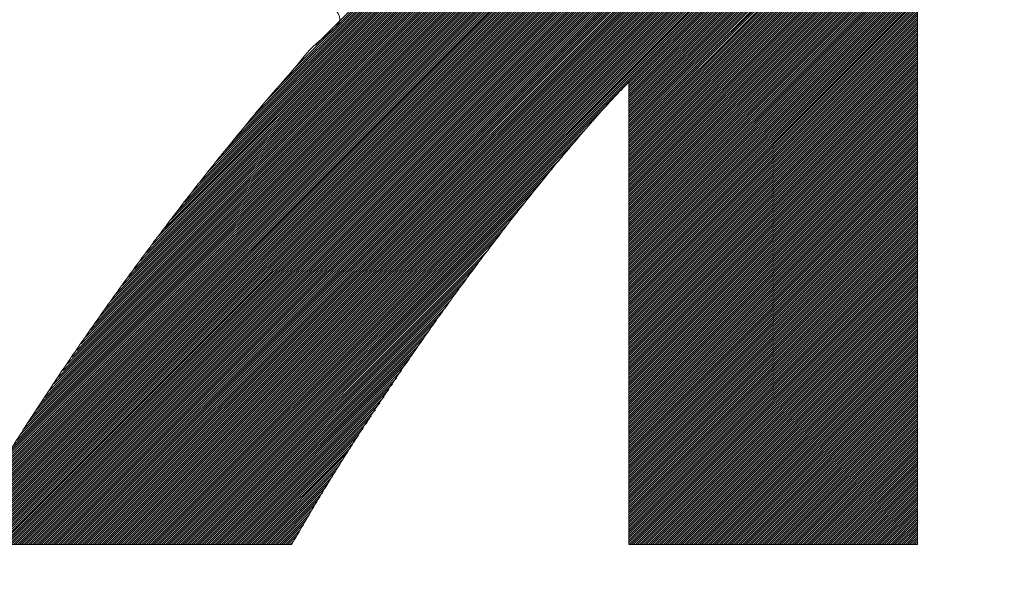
# Model space of a CAD drawing. Header units: millimetres. Extents: x 0 to 1735, y 0 to 1188.
# Tile 68 of 138: x 229.31 to 233.4, y 787.48 to 789.78. Entities that reach past the tile are written whole.
import ezdxf

# ---------------------------------------------------------------- set-up
doc = ezdxf.new("R2010")
doc.units = ezdxf.units.MM
doc.header["$LTSCALE"] = 0.727559
doc.layers.add('NoLayerName_001', color=7, linetype='Continuous')
doc.layers.add('NoLayerName_002', color=7, linetype='Continuous')

# ---------------------------------------------------------------- blocks, each defined once
blk = doc.blocks.new('JZB_0011')
at = {"layer": 'NoLayerName_002', "color": 7, "linetype": 'Continuous', "lineweight": 25}
for p, q in [((19.0398, 3.636), (15.4442, 0.0405)), ((19.0398, 3.6271), (15.4531, 0.0405)), ((19.0398, 3.6182), (15.462, 0.0405)), ((19.0398, 3.6093), (15.4709, 0.0405)), ((19.0398, 3.6004), (15.4798, 0.0405)), ((19.0398, 3.5915), (15.4887, 0.0405)), ((19.0398, 3.5826), (15.4976, 0.0405)), ((19.0398, 3.5737), (15.5065, 0.0405)), ((19.0398, 3.5648), (15.5154, 0.0405)), ((19.0398, 3.5559), (15.5243, 0.0405)), ((19.0398, 3.547), (15.5332, 0.0405)), ((19.0398, 3.538), (15.5422, 0.0405)), ((19.0398, 3.5291), (15.5511, 0.0405)), ((19.0398, 3.5202), (15.56, 0.0405)), ((19.0398, 3.5113), (15.5689, 0.0405)), ((19.0398, 3.5024), (15.5778, 0.0405)), ((19.0398, 3.4935), (15.5867, 0.0405)), ((19.0398, 3.4846), (15.5956, 0.0405)), ((19.0398, 3.4757), (15.6045, 0.0405)), ((19.0398, 3.4668), (15.6134, 0.0405)), ((19.0398, 3.4579), (15.6223, 0.0405)), ((19.0398, 3.449), (15.6312, 0.0405)), ((19.0398, 3.4401), (15.6401, 0.0405)), ((19.0398, 3.4311), (15.6491, 0.0405)), ((19.0398, 3.4222), (15.658, 0.0405)), ((19.0398, 3.4133), (15.6669, 0.0405)), ((19.0398, 3.4044), (15.6758, 0.0405)), ((19.0398, 3.3955), (15.6847, 0.0405)), ((19.0398, 3.3866), (15.6936, 0.0405)), ((19.0398, 3.3777), (15.7025, 0.0405)), ((19.0398, 3.3688), (15.7114, 0.0405)), ((19.0398, 3.3599), (15.7203, 0.0405)), ((19.0398, 3.351), (15.7292, 0.0405)), ((19.0398, 3.3421), (15.7381, 0.0405)), ((19.0398, 3.3332), (15.7471, 0.0405)), ((19.0398, 3.3242), (15.756, 0.0405)), ((19.0398, 3.3153), (15.7649, 0.0405)), ((19.0398, 3.3064), (15.7738, 0.0405)), ((19.0398, 3.2975), (15.7827, 0.0405)), ((19.0398, 3.2886), (15.7916, 0.0405)), ((19.0398, 3.2797), (15.8005, 0.0405)), ((19.0398, 3.2708), (15.8094, 0.0405)), ((19.0398, 3.2619), (15.8183, 0.0405)), ((19.0398, 3.253), (15.8272, 0.0405)), ((19.0398, 3.2441), (15.8361, 0.0405)), ((19.0398, 3.2352), (15.845, 0.0405)), ((19.0398, 3.2263), (15.854, 0.0405)), ((19.0398, 3.2173), (15.8629, 0.0405)), ((19.0398, 3.2084), (15.8718, 0.0405)), ((19.0398, 3.1995), (15.8807, 0.0405)), ((19.0398, 3.1906), (15.8896, 0.0405)), ((19.0398, 3.1817), (15.8985, 0.0405)), ((19.0398, 3.1728), (15.9074, 0.0405)), ((19.0398, 3.1639), (15.9163, 0.0405)), ((19.0398, 3.155), (17.8398, 1.955)), ((19.0398, 3.1461), (17.8398, 1.9461)), ((19.0398, 3.1372), (17.8398, 1.9372)), ((19.0398, 3.1283), (17.8398, 1.9283)), ((19.0398, 3.1194), (17.8398, 1.9194)), ((19.0398, 3.1104), (17.8398, 1.9104)), ((19.0398, 3.1015), (17.8398, 1.9015)), ((19.0398, 3.0926), (17.8398, 1.8926)), ((19.0398, 3.0837), (17.8398, 1.8837)), ((19.0398, 3.0748), (17.8398, 1.8748)), ((19.0398, 3.0659), (17.8398, 1.8659)), ((19.0398, 3.057), (17.8398, 1.857)), ((19.0398, 3.0481), (17.8398, 1.8481)), ((19.0398, 3.0392), (17.8398, 1.8392)), ((19.0398, 3.0303), (17.8398, 1.8303)), ((17.43, 2.9884), (16.3837, 1.9421)), ((17.4264, 2.9937), (16.453, 2.0203)), ((17.4229, 2.9991), (16.5388, 2.115)), ((19.0398, 3.0214), (17.8398, 1.8214)), ((19.0398, 3.0125), (17.8398, 1.8125)), ((19.0398, 3.0035), (17.8398, 1.8035)), ((19.0398, 2.9946), (17.8398, 1.7946)), ((19.0398, 2.9857), (17.8398, 1.7857)), ((17.4587, 2.9458), (16.0577, 1.5449)), ((17.455, 2.951), (16.0896, 1.5857)), ((17.4513, 2.9562), (16.1232, 1.6281)), ((17.4477, 2.9616), (16.1619, 1.6757)), ((17.4442, 2.9669), (16.2006, 1.7233)), ((17.4406, 2.9723), (16.2393, 1.771)), ((17.4371, 2.9777), (16.2839, 1.8245)), ((17.4335, 2.983), (16.3338, 1.8833)), ((19.0398, 2.9768), (17.8398, 1.7768)), ((19.0398, 2.9679), (17.8398, 1.7679)), ((19.0398, 2.959), (17.8398, 1.759)), ((19.0398, 2.9501), (17.8398, 1.7501)), ((17.4881, 2.9039), (15.8368, 1.2526)), ((17.4844, 2.9092), (15.8619, 1.2867)), ((17.4807, 2.9144), (15.8871, 1.3208)), ((17.477, 2.9196), (15.9123, 1.3549)), ((17.4734, 2.9249), (15.9374, 1.3889)), ((17.4697, 2.9301), (15.9626, 1.423)), ((17.466, 2.9353), (15.9939, 1.4632)), ((17.4623, 2.9405), (16.0258, 1.504)), ((19.0398, 2.9412), (17.8398, 1.7412)), ((19.0398, 2.9323), (17.8398, 1.7323)), ((19.0398, 2.9234), (17.8398, 1.7234)), ((19.0398, 2.9145), (17.8398, 1.7145)), ((19.0398, 2.9055), (17.8398, 1.7056)), ((17.5138, 2.8673), (15.6608, 1.0143)), ((17.5101, 2.8725), (15.6858, 1.0482)), ((17.5064, 2.8778), (15.7109, 1.0823)), ((17.5028, 2.883), (15.7361, 1.1163)), ((17.4991, 2.8882), (15.7613, 1.1504)), ((17.4954, 2.8935), (15.7864, 1.1845)), ((17.4917, 2.8987), (15.8116, 1.2186)), ((19.0398, 2.8966), (17.8398, 1.6966)), ((19.0398, 2.8877), (17.8398, 1.6877)), ((19.0398, 2.8788), (17.8398, 1.6788)), ((19.0398, 2.8699), (17.8398, 1.6699)), ((17.5432, 2.8254), (15.5088, 0.791)), ((17.5395, 2.8307), (15.5278, 0.8189)), ((17.5359, 2.8359), (15.5468, 0.8468)), ((17.5322, 2.8411), (15.5658, 0.8747)), ((17.5285, 2.8464), (15.5848, 0.9027)), ((17.5248, 2.8516), (15.6038, 0.9306)), ((17.5212, 2.8568), (15.6228, 0.9585)), ((17.5175, 2.8621), (15.6418, 0.9864)), ((19.0398, 2.861), (17.8398, 1.661)), ((19.0398, 2.8521), (17.8398, 1.6521)), ((19.0398, 2.8432), (17.8398, 1.6432)), ((19.0398, 2.8343), (17.8398, 1.6343)), ((19.0398, 2.8254), (17.8398, 1.6254)), ((17.5726, 2.7836), (15.3588, 0.5698)), ((17.5689, 2.7888), (15.3758, 0.5957)), ((17.5653, 2.7941), (15.3948, 0.6236)), ((17.5616, 2.7993), (15.4138, 0.6515)), ((17.5579, 2.8045), (15.4328, 0.6794)), ((17.5542, 2.8098), (15.4518, 0.7073)), ((17.5506, 2.815), (15.4708, 0.7352)), ((17.5469, 2.8202), (15.4898, 0.7631)), ((19.0398, 2.8165), (17.8398, 1.6165)), ((19.0398, 2.8076), (17.8398, 1.6076)), ((19.0398, 2.7986), (17.8398, 1.5987)), ((19.0398, 2.7897), (17.8398, 1.5897)), ((17.6028, 2.7425), (15.2362, 0.3759)), ((17.599, 2.7476), (15.2515, 0.4001)), ((17.5951, 2.7527), (15.2668, 0.4243)), ((17.5913, 2.7577), (15.2822, 0.4486)), ((17.5875, 2.7628), (15.2975, 0.4728)), ((17.5837, 2.7679), (15.3128, 0.4971)), ((17.58, 2.7731), (15.3282, 0.5213)), ((17.5763, 2.7784), (15.3435, 0.5456)), ((19.0398, 2.7808), (17.8398, 1.5808)), ((19.0398, 2.7719), (17.8398, 1.5719)), ((19.0398, 2.763), (17.8398, 1.563)), ((19.0398, 2.7541), (17.8398, 1.5541)), ((19.0398, 2.7452), (17.8398, 1.5452)), ((17.6334, 2.7018), (15.1306, 0.199)), ((17.6295, 2.7069), (15.1437, 0.221)), ((17.6257, 2.712), (15.1568, 0.243)), ((17.6219, 2.7171), (15.1699, 0.265)), ((17.6181, 2.7221), (15.1829, 0.287)), ((17.6143, 2.7272), (15.196, 0.309)), ((17.6104, 2.7323), (15.2091, 0.331)), ((17.6066, 2.7374), (15.2222, 0.353)), ((19.0398, 2.7363), (17.8398, 1.5363)), ((19.0398, 2.7274), (17.8398, 1.5274)), ((19.0398, 2.7185), (17.8398, 1.5185)), ((19.0398, 2.7096), (17.8398, 1.5096)), ((19.0398, 2.7007), (17.8398, 1.5007)), ((17.664, 2.6611), (15.0433, 0.0405)), ((17.6601, 2.6662), (15.0468, 0.0529)), ((17.6563, 2.6713), (15.0583, 0.0733)), ((17.6525, 2.6764), (15.0698, 0.0937)), ((17.6487, 2.6815), (15.0813, 0.1141)), ((17.6448, 2.6865), (15.0928, 0.1345)), ((17.641, 2.6916), (15.1044, 0.155)), ((17.6372, 2.6967), (15.1175, 0.177)), ((19.0398, 2.6917), (17.8398, 1.4918)), ((19.0398, 2.6828), (17.8398, 1.4828)), ((19.0398, 2.6739), (17.8398, 1.4739)), ((19.0398, 2.665), (17.8398, 1.465)), ((17.6678, 2.656), (15.0522, 0.0405)), ((17.6716, 2.651), (15.0611, 0.0405)), ((17.6754, 2.6459), (15.07, 0.0405)), ((17.6793, 2.6408), (15.0789, 0.0405)), ((17.6831, 2.6357), (15.0878, 0.0405)), ((17.6869, 2.6306), (15.0967, 0.0405)), ((17.6907, 2.6255), (15.1056, 0.0405)), ((17.6945, 2.6204), (15.1146, 0.0405)), ((19.0398, 2.6561), (17.8398, 1.4561)), ((19.0398, 2.6472), (17.8398, 1.4472)), ((19.0398, 2.6383), (17.8398, 1.4383)), ((19.0398, 2.6294), (17.8398, 1.4294)), ((19.0398, 2.6205), (17.8398, 1.4205)), ((17.6984, 2.6154), (15.1235, 0.0405)), ((17.7022, 2.6103), (15.1324, 0.0405)), ((17.706, 2.6052), (15.1413, 0.0405)), ((17.7098, 2.6001), (15.1502, 0.0405)), ((17.7137, 2.595), (15.1591, 0.0405)), ((17.7177, 2.5901), (15.168, 0.0405)), ((17.7217, 2.5852), (15.1769, 0.0405)), ((17.7257, 2.5803), (15.1858, 0.0405)), ((19.0398, 2.6116), (17.8398, 1.4116)), ((19.0398, 2.6027), (17.8398, 1.4027)), ((19.0398, 2.5938), (17.8398, 1.3938)), ((19.0398, 2.5848), (17.8398, 1.3848)), ((17.7297, 2.5754), (15.1947, 0.0405)), ((17.7337, 2.5705), (15.2036, 0.0405)), ((17.7377, 2.5656), (15.2125, 0.0405)), ((17.7417, 2.5607), (15.2215, 0.0405)), ((17.7457, 2.5558), (15.2304, 0.0405)), ((17.7497, 2.5509), (15.2393, 0.0405)), ((17.7537, 2.546), (15.2482, 0.0405)), ((17.7577, 2.5411), (15.2571, 0.0405)), ((17.7617, 2.5362), (15.266, 0.0405)), ((19.0398, 2.5759), (17.8398, 1.3759)), ((19.0398, 2.567), (17.8398, 1.367)), ((19.0398, 2.5581), (17.8398, 1.3581)), ((19.0398, 2.5492), (17.8398, 1.3492)), ((19.0398, 2.5403), (17.8398, 1.3403)), ((17.7657, 2.5313), (15.2749, 0.0405)), ((17.7697, 2.5264), (15.2838, 0.0405)), ((17.7737, 2.5215), (15.2927, 0.0405)), ((17.7778, 2.5166), (15.3016, 0.0405)), ((17.7818, 2.5117), (15.3105, 0.0405)), ((17.7858, 2.5068), (15.3194, 0.0405)), ((17.7898, 2.5019), (15.3284, 0.0405)), ((17.7938, 2.497), (15.3373, 0.0405)), ((19.0398, 2.5314), (17.8398, 1.3314)), ((19.0398, 2.5225), (17.8398, 1.3225)), ((19.0398, 2.5136), (17.8398, 1.3136)), ((19.0398, 2.5047), (17.8398, 1.3047)), ((19.0398, 2.4958), (17.8398, 1.2958)), ((17.7978, 2.4921), (15.3462, 0.0405)), ((17.8018, 2.4872), (15.3551, 0.0405)), ((17.8058, 2.4823), (15.364, 0.0405)), ((17.8098, 2.4773), (15.3729, 0.0405)), ((17.8138, 2.4724), (15.3818, 0.0405)), ((17.8178, 2.4675), (15.3907, 0.0405)), ((17.8218, 2.4626), (15.3996, 0.0405)), ((17.8258, 2.4577), (15.4085, 0.0405)), ((19.0398, 2.4869), (17.8398, 1.2869)), ((19.0398, 2.4779), (17.8398, 1.2779)), ((19.0398, 2.469), (17.8398, 1.269)), ((19.0398, 2.4601), (17.8398, 1.2601)), ((17.8298, 2.4528), (15.4174, 0.0405)), ((17.8338, 2.4479), (15.4263, 0.0405)), ((17.8378, 2.443), (15.4353, 0.0405)), ((19.0398, 2.4512), (17.8398, 1.2512)), ((19.0398, 2.4423), (17.8398, 1.2423)), ((19.0398, 2.4334), (17.8398, 1.2334)), ((19.0398, 2.4245), (17.8398, 1.2245)), ((19.0398, 2.4156), (17.8398, 1.2156)), ((19.0398, 2.4067), (17.8398, 1.2067)), ((19.0398, 2.3978), (17.8398, 1.1978)), ((19.0398, 2.3889), (17.8398, 1.1889)), ((19.0398, 2.38), (17.8398, 1.18)), ((19.0398, 2.371), (17.8398, 1.171)), ((19.0398, 2.3621), (17.8398, 1.1621)), ((19.0398, 2.3532), (17.8398, 1.1532)), ((19.0398, 2.3443), (17.8398, 1.1443)), ((19.0398, 2.3354), (17.8398, 1.1354)), ((19.0398, 2.3265), (17.8398, 1.1265)), ((19.0398, 2.3176), (17.8398, 1.1176)), ((19.0398, 2.3087), (17.8398, 1.1087)), ((19.0398, 2.2998), (17.8398, 1.0998)), ((19.0398, 2.2909), (17.8398, 1.0909)), ((19.0398, 2.282), (17.8398, 1.082)), ((19.0398, 2.2731), (17.8398, 1.0731)), ((19.0398, 2.2641), (17.8398, 1.0641)), ((19.0398, 2.2552), (17.8398, 1.0552)), ((19.0398, 2.2463), (17.8398, 1.0463)), ((19.0398, 2.2374), (17.8398, 1.0374)), ((19.0398, 2.2285), (17.8398, 1.0285)), ((19.0398, 2.2196), (17.8398, 1.0196)), ((19.0398, 2.2107), (17.8398, 1.0107)), ((19.0398, 2.2018), (17.8398, 1.0018)), ((19.0398, 2.1929), (17.8398, 0.9929)), ((19.0398, 2.184), (17.8398, 0.984)), ((19.0398, 2.1751), (17.8398, 0.9751)), ((19.0398, 2.1661), (17.8398, 0.9662)), ((19.0398, 2.1572), (17.8398, 0.9572)), ((19.0398, 2.1483), (17.8398, 0.9483)), ((19.0398, 2.1394), (17.8398, 0.9394)), ((19.0398, 2.1305), (17.8398, 0.9305)), ((19.0398, 2.1216), (17.8398, 0.9216)), ((19.0398, 2.1127), (17.8398, 0.9127)), ((19.0398, 2.1038), (17.8398, 0.9038)), ((19.0398, 2.0949), (17.8398, 0.8949)), ((19.0398, 2.086), (17.8398, 0.886)), ((19.0398, 2.0771), (17.8398, 0.8771)), ((19.0398, 2.0682), (17.8398, 0.8682)), ((19.0398, 2.0592), (17.8398, 0.8593)), ((19.0398, 2.0503), (17.8398, 0.8503)), ((19.0398, 2.0414), (17.8398, 0.8414)), ((19.0398, 2.0325), (17.8398, 0.8325)), ((19.0398, 2.0236), (17.8398, 0.8236)), ((19.0398, 2.0147), (17.8398, 0.8147)), ((19.0398, 2.0058), (17.8398, 0.8058)), ((19.0398, 1.9969), (17.8398, 0.7969)), ((19.0398, 1.988), (17.8398, 0.788)), ((19.0398, 1.9791), (17.8398, 0.7791)), ((19.0398, 1.9702), (17.8398, 0.7702)), ((19.0398, 1.9613), (17.8398, 0.7613)), ((19.0398, 1.9523), (17.8398, 0.7524)), ((19.0398, 1.9434), (17.8398, 0.7434)), ((19.0398, 1.9345), (17.8398, 0.7345)), ((19.0398, 1.9256), (17.8398, 0.7256)), ((19.0398, 1.9167), (17.8398, 0.7167)), ((19.0398, 1.9078), (17.8398, 0.7078)), ((19.0398, 1.8989), (17.8398, 0.6989)), ((19.0398, 1.89), (17.8398, 0.69)), ((17.7424, 1.8577), (15.9252, 0.0405)), ((19.0398, 1.8811), (17.8398, 0.6811)), ((19.0398, 1.8722), (17.8398, 0.6722)), ((19.0398, 1.8633), (17.8398, 0.6633)), ((19.0398, 1.8544), (17.8398, 0.6544)), ((19.0398, 1.8454), (17.8398, 0.6455)), ((19.0398, 1.8365), (17.8398, 0.6365)), ((19.0398, 1.8276), (17.8398, 0.6276)), ((19.0398, 1.8187), (17.8398, 0.6187)), ((19.0398, 1.8098), (17.8398, 0.6098)), ((19.0398, 1.8009), (17.8398, 0.6009)), ((17.6669, 1.7732), (15.9341, 0.0405)), ((19.0398, 1.792), (17.8398, 0.592)), ((19.0398, 1.7831), (17.8398, 0.5831)), ((19.0398, 1.7742), (17.8398, 0.5742)), ((19.0398, 1.7653), (17.8398, 0.5653)), ((19.0398, 1.7564), (17.8398, 0.5564)), ((19.0398, 1.7475), (17.8398, 0.5475)), ((19.0398, 1.7385), (17.8398, 0.5385)), ((19.0398, 1.7296), (17.8398, 0.5296)), ((19.0398, 1.7207), (17.8398, 0.5207)), ((17.6122, 1.7096), (15.943, 0.0405)), ((19.0398, 1.7118), (17.8398, 0.5118)), ((19.0398, 1.7029), (17.8398, 0.5029)), ((19.0398, 1.694), (17.8398, 0.494)), ((19.0398, 1.6851), (17.8398, 0.4851)), ((17.563, 1.6515), (15.9519, 0.0405)), ((19.0398, 1.6762), (17.8398, 0.4762)), ((19.0398, 1.6673), (17.8398, 0.4673)), ((19.0398, 1.6584), (17.8398, 0.4584)), ((19.0398, 1.6495), (17.8398, 0.4495)), ((19.0398, 1.6406), (17.8398, 0.4406)), ((17.5214, 1.601), (15.9609, 0.0405)), ((19.0398, 1.6316), (17.8398, 0.4316)), ((19.0398, 1.6227), (17.8398, 0.4227)), ((19.0398, 1.6138), (17.8398, 0.4138)), ((19.0398, 1.6049), (17.8398, 0.4049)), ((19.0398, 1.596), (17.8398, 0.396)), ((19.0398, 1.5871), (17.8398, 0.3871)), ((19.0398, 1.5782), (17.8398, 0.3782)), ((19.0398, 1.5693), (17.8398, 0.3693)), ((19.0398, 1.5604), (17.8398, 0.3604)), ((17.4798, 1.5505), (15.9698, 0.0405)), ((19.0398, 1.5515), (17.8398, 0.3515)), ((19.0398, 1.5426), (17.8398, 0.3426)), ((19.0398, 1.5337), (17.8398, 0.3337)), ((19.0398, 1.5247), (17.8398, 0.3247)), ((19.0398, 1.5158), (17.8398, 0.3158)), ((17.4433, 1.5051), (15.9787, 0.0405)), ((19.0398, 1.5069), (17.8398, 0.3069)), ((19.0398, 1.498), (17.8398, 0.298)), ((19.0398, 1.4891), (17.8398, 0.2891)), ((19.0398, 1.4802), (17.8398, 0.2802)), ((17.4093, 1.4622), (15.9876, 0.0405)), ((19.0398, 1.4713), (17.8398, 0.2713)), ((19.0398, 1.4624), (17.8398, 0.2624)), ((19.0398, 1.4535), (17.8398, 0.2535)), ((19.0398, 1.4446), (17.8398, 0.2446)), ((19.0398, 1.4357), (17.8398, 0.2357)), ((17.3753, 1.4193), (15.9965, 0.0405)), ((19.0398, 1.4267), (17.8398, 0.2268)), ((19.0398, 1.4178), (17.8398, 0.2178)), ((19.0398, 1.4089), (17.8398, 0.2089)), ((19.0398, 1.4), (17.8398, 0.2)), ((19.0398, 1.3911), (17.8398, 0.1911)), ((17.3417, 1.3767), (16.0054, 0.0405)), ((19.0398, 1.3822), (17.8398, 0.1822)), ((19.0398, 1.3733), (17.8398, 0.1733)), ((19.0398, 1.3644), (17.8398, 0.1644)), ((19.0398, 1.3555), (17.8398, 0.1555)), ((17.3129, 1.339), (16.0143, 0.0405)), ((19.0398, 1.3466), (17.8398, 0.1466)), ((19.0398, 1.3377), (17.8398, 0.1377)), ((19.0398, 1.3288), (17.8398, 0.1288)), ((19.0398, 1.3198), (17.8398, 0.1199)), ((19.0398, 1.3109), (17.8398, 0.1109)), ((17.2841, 1.3014), (16.0232, 0.0405)), ((19.0398, 1.302), (17.8398, 0.102)), ((19.0398, 1.2931), (17.8398, 0.0931)), ((19.0398, 1.2842), (17.8398, 0.0842)), ((19.0398, 1.2753), (17.8398, 0.0753)), ((17.2553, 1.2637), (16.0321, 0.0405)), ((19.0398, 1.2664), (17.8398, 0.0664)), ((19.0398, 1.2575), (17.8398, 0.0575)), ((19.0398, 1.2486), (17.8398, 0.0486)), ((19.0398, 1.2397), (17.8411, 0.041)), ((19.0398, 1.2308), (17.85, 0.041)), ((17.2266, 1.226), (16.041, 0.0405)), ((17.2001, 1.1907), (16.0499, 0.0405)), ((19.0398, 1.2219), (17.8589, 0.041)), ((19.0398, 1.2129), (17.8678, 0.041)), ((19.0398, 1.204), (17.8767, 0.041)), ((19.0398, 1.1951), (17.8856, 0.041)), ((19.0398, 1.1862), (17.8945, 0.041)), ((17.1753, 1.1569), (16.0588, 0.0405)), ((19.0398, 1.1773), (17.9034, 0.041)), ((19.0398, 1.1684), (17.9124, 0.041)), ((19.0398, 1.1595), (17.9213, 0.041)), ((19.0398, 1.1506), (17.9302, 0.041)), ((17.1505, 1.1232), (16.0678, 0.0405)), ((19.0398, 1.1417), (17.9391, 0.041)), ((19.0398, 1.1328), (17.948, 0.041)), ((19.0398, 1.1239), (17.9569, 0.041)), ((19.0398, 1.115), (17.9658, 0.041)), ((19.0398, 1.106), (17.9747, 0.041)), ((17.1257, 1.0895), (16.0767, 0.0405)), ((19.0398, 1.0971), (17.9836, 0.041)), ((19.0398, 1.0882), (17.9925, 0.041)), ((19.0398, 1.0793), (18.0014, 0.041)), ((19.0398, 1.0704), (18.0103, 0.041)), ((17.1009, 1.0558), (16.0856, 0.0405)), ((17.0768, 1.0227), (16.0945, 0.0405)), ((19.0398, 1.0615), (18.0193, 0.041)), ((19.0398, 1.0526), (18.0282, 0.041)), ((19.0398, 1.0437), (18.0371, 0.041)), ((19.0398, 1.0348), (18.046, 0.041)), ((19.0398, 1.0259), (18.0549, 0.041)), ((17.0552, 0.9922), (16.1034, 0.0405)), ((19.0398, 1.017), (18.0638, 0.041)), ((19.0398, 1.0081), (18.0727, 0.041)), ((19.0398, 0.9991), (18.0816, 0.041)), ((19.0398, 0.9902), (18.0905, 0.041)), ((17.0336, 0.9617), (16.1123, 0.0405)), ((19.0398, 0.9813), (18.0994, 0.041)), ((19.0398, 0.9724), (18.1083, 0.041)), ((19.0398, 0.9635), (18.1172, 0.041)), ((19.0398, 0.9546), (18.1262, 0.041)), ((19.0398, 0.9457), (18.1351, 0.041)), ((17.012, 0.9312), (16.1212, 0.0405)), ((16.9903, 0.9007), (16.1301, 0.0405)), ((19.0398, 0.9368), (18.144, 0.041)), ((19.0398, 0.9279), (18.1529, 0.041)), ((19.0398, 0.919), (18.1618, 0.041)), ((19.0398, 0.9101), (18.1707, 0.041)), ((19.0398, 0.9012), (18.1796, 0.041)), ((16.9687, 0.8702), (16.139, 0.0405)), ((19.0398, 0.8922), (18.1885, 0.041)), ((19.0398, 0.8833), (18.1974, 0.041)), ((19.0398, 0.8744), (18.2063, 0.041)), ((19.0398, 0.8655), (18.2152, 0.041)), ((16.9471, 0.8397), (16.1479, 0.0405)), ((19.0398, 0.8566), (18.2241, 0.041)), ((19.0398, 0.8477), (18.2331, 0.041)), ((19.0398, 0.8388), (18.242, 0.041)), ((19.0398, 0.8299), (18.2509, 0.041)), ((19.0398, 0.821), (18.2598, 0.041)), ((16.9292, 0.8128), (16.1568, 0.0405)), ((16.9116, 0.7863), (16.1657, 0.0405)), ((19.0398, 0.8121), (18.2687, 0.041)), ((19.0398, 0.8032), (18.2776, 0.041)), ((19.0398, 0.7943), (18.2865, 0.041)), ((19.0398, 0.7853), (18.2954, 0.041)), ((16.894, 0.7598), (16.1747, 0.0405)), ((19.0398, 0.7764), (18.3043, 0.041)), ((19.0398, 0.7675), (18.3132, 0.041)), ((19.0398, 0.7586), (18.3221, 0.041)), ((19.0398, 0.7497), (18.331, 0.041)), ((19.0398, 0.7408), (18.34, 0.041)), ((16.8763, 0.7332), (16.1836, 0.0405)), ((16.8587, 0.7067), (16.1925, 0.0405)), ((19.0398, 0.7319), (18.3489, 0.041)), ((19.0398, 0.723), (18.3578, 0.041)), ((19.0398, 0.7141), (18.3667, 0.041)), ((19.0398, 0.7052), (18.3756, 0.041)), ((19.0398, 0.6963), (18.3845, 0.041)), ((16.8411, 0.6801), (16.2014, 0.0405)), ((19.0398, 0.6873), (18.3934, 0.041)), ((19.0398, 0.6784), (18.4023, 0.041)), ((19.0398, 0.6695), (18.4112, 0.041)), ((19.0398, 0.6606), (18.4201, 0.041)), ((16.8234, 0.6536), (16.2103, 0.0405)), ((16.8058, 0.6271), (16.2192, 0.0405)), ((19.0398, 0.6517), (18.429, 0.041)), ((19.0398, 0.6428), (18.4379, 0.041)), ((19.0398, 0.6339), (18.4469, 0.041)), ((19.0398, 0.625), (18.4558, 0.041)), ((19.0398, 0.6161), (18.4647, 0.041)), ((16.7882, 0.6005), (16.2281, 0.0405)), ((16.7705, 0.574), (16.237, 0.0405)), ((19.0398, 0.6072), (18.4736, 0.041)), ((19.0398, 0.5983), (18.4825, 0.041)), ((19.0398, 0.5894), (18.4914, 0.041)), ((19.0398, 0.5804), (18.5003, 0.041)), ((16.7529, 0.5474), (16.2459, 0.0405)), ((19.0398, 0.5715), (18.5092, 0.041)), ((19.0398, 0.5626), (18.5181, 0.041)), ((19.0398, 0.5537), (18.527, 0.041)), ((19.0398, 0.5448), (18.5359, 0.041)), ((19.0398, 0.5359), (18.5448, 0.041)), ((16.7353, 0.5209), (16.2548, 0.0405)), ((16.7177, 0.4944), (16.2637, 0.0405)), ((19.0398, 0.527), (18.5538, 0.041)), ((19.0398, 0.5181), (18.5627, 0.041)), ((19.0398, 0.5092), (18.5716, 0.041)), ((19.0398, 0.5003), (18.5805, 0.041)), ((19.0398, 0.4914), (18.5894, 0.041)), ((16.7, 0.4678), (16.2726, 0.0405)), ((19.0398, 0.4825), (18.5983, 0.041)), ((19.0398, 0.4735), (18.6072, 0.041)), ((19.0398, 0.4646), (18.6161, 0.041)), ((19.0398, 0.4557), (18.625, 0.041)), ((16.6824, 0.4413), (16.2816, 0.0405)), ((16.6666, 0.4165), (16.2905, 0.0405)), ((19.0398, 0.4468), (18.6339, 0.041)), ((19.0398, 0.4379), (18.6428, 0.041)), ((19.0398, 0.429), (18.6518, 0.041)), ((19.0398, 0.4201), (18.6607, 0.041)), ((19.0398, 0.4112), (18.6696, 0.041)), ((16.6522, 0.3932), (16.2994, 0.0405)), ((16.6378, 0.3699), (16.3083, 0.0405)), ((19.0398, 0.4023), (18.6785, 0.041)), ((19.0398, 0.3934), (18.6874, 0.041)), ((19.0398, 0.3845), (18.6963, 0.041)), ((19.0398, 0.3756), (18.7052, 0.041)), ((16.6234, 0.3466), (16.3172, 0.0405)), ((19.0398, 0.3666), (18.7141, 0.041)), ((19.0398, 0.3577), (18.723, 0.041)), ((19.0398, 0.3488), (18.7319, 0.041)), ((19.0398, 0.3399), (18.7408, 0.041)), ((19.0398, 0.331), (18.7497, 0.041)), ((16.609, 0.3233), (16.3261, 0.0405)), ((16.5946, 0.3), (16.335, 0.0405)), ((19.0398, 0.3221), (18.7587, 0.041)), ((19.0398, 0.3132), (18.7676, 0.041)), ((19.0398, 0.3043), (18.7765, 0.041)), ((19.0398, 0.2954), (18.7854, 0.041)), ((19.0398, 0.2865), (18.7943, 0.041)), ((16.5802, 0.2767), (16.3439, 0.0405)), ((16.5658, 0.2534), (16.3528, 0.0405)), ((19.0398, 0.2776), (18.8032, 0.041)), ((19.0398, 0.2687), (18.8121, 0.041)), ((19.0398, 0.2597), (18.821, 0.041)), ((19.0398, 0.2508), (18.8299, 0.041)), ((16.5514, 0.2301), (16.3617, 0.0405)), ((16.5377, 0.2075), (16.3706, 0.0405)), ((19.0398, 0.2419), (18.8388, 0.041)), ((19.0398, 0.233), (18.8477, 0.041)), ((19.0398, 0.2241), (18.8566, 0.041)), ((19.0398, 0.2152), (18.8656, 0.041)), ((19.0398, 0.2063), (18.8745, 0.041)), ((16.5247, 0.1856), (16.3795, 0.0405)), ((16.5118, 0.1638), (16.3885, 0.0405)), ((19.0398, 0.1974), (18.8834, 0.041)), ((19.0398, 0.1885), (18.8923, 0.041)), ((19.0398, 0.1796), (18.9012, 0.041)), ((19.0398, 0.1707), (18.9101, 0.041)), ((16.4989, 0.1419), (16.3974, 0.0405)), ((19.0398, 0.1618), (18.919, 0.041)), ((19.0398, 0.1528), (18.9279, 0.041)), ((19.0398, 0.1439), (18.9368, 0.041)), ((19.0398, 0.135), (18.9457, 0.041)), ((19.0398, 0.1261), (18.9546, 0.041)), ((16.4859, 0.1201), (16.4063, 0.0405)), ((16.4734, 0.0986), (16.4152, 0.0405)), ((19.0398, 0.1172), (18.9635, 0.041)), ((19.0398, 0.1083), (18.9725, 0.041)), ((19.0398, 0.0994), (18.9814, 0.041)), ((19.0398, 0.0905), (18.9903, 0.041)), ((16.4611, 0.0775), (16.4241, 0.0405)), ((16.4489, 0.0563), (16.433, 0.0405)), ((19.0398, 0.0816), (18.9992, 0.041)), ((19.0398, 0.0727), (19.0081, 0.041)), ((19.0398, 0.0638), (19.017, 0.041)), ((19.0398, 0.0549), (19.0259, 0.041)), ((19.0398, 0.0459), (19.0348, 0.041))]:
    blk.add_line(p, q, dxfattribs=at)
at = {"layer": 'NoLayerName_002', "color": 7, "linetype": 'Continuous', "lineweight": 13}
for points, knots in [([(13.6402, 0.0401), (13.6806, 0.1237), (13.7658, 0.296), (13.8884, 0.5666), (14.0135, 0.8544), (14.1389, 1.1577), (14.2643, 1.4739), (14.3886, 1.8008), (14.511, 2.136), (14.6307, 2.4772), (14.7468, 2.822), (14.8584, 3.168), (14.9648, 3.513), (15.065, 3.8545), (15.158, 4.1904), (15.244, 4.5179), (15.2947, 4.7342), (15.3203, 4.8402)], [0, 0, 0, 0, 0.278658, 0.576467, 0.891064, 1.220056, 1.561033, 1.911569, 2.269234, 2.631588, 2.996194, 3.360613, 3.72241, 4.079154, 4.428425, 4.767814, 5.094931, 5.094931, 5.094931, 5.094931]), ([(14.9997, 4.8403), (15.028, 4.7778), (15.0848, 4.6492), (15.1797, 4.4563), (15.2817, 4.2588), (15.3905, 4.059), (15.5045, 3.8584), (15.6224, 3.6592), (15.7428, 3.4629), (15.8643, 3.2717), (15.9858, 3.0871), (16.1054, 2.9112), (16.2231, 2.7458), (16.3335, 2.5927), (16.4482, 2.4536), (16.5243, 2.3307), (16.6912, 2.2241), (16.5375, 2.1302), (16.463, 2.0283), (16.3576, 1.9144), (16.2536, 1.7889), (16.1426, 1.6535), (16.0287, 1.5093), (15.9122, 1.3578), (15.7946, 1.2002), (15.6771, 1.0381), (15.5608, 0.8726), (15.447, 0.7052), (15.3369, 0.5373), (15.2317, 0.37), (15.1321, 0.2051), (15.0706, 0.0945), (15.0399, 0.0405)], [0, 0, 0, 0, 0.206044, 0.421627, 0.644636, 0.872917, 1.104287, 1.336546, 1.567479, 1.794862, 2.016464, 2.230057, 2.433409, 2.624299, 2.800518, 2.959882, 3.100255, 3.221977, 3.359738, 3.511805, 3.676426, 3.851836, 4.036265, 4.227942, 4.425094, 4.625954, 4.828758, 5.03175, 5.233186, 5.431334, 5.624483, 5.810948, 5.810948, 5.810948, 5.810948]), ([(16.4398, 0.0405), (16.4724, 0.0962), (16.537, 0.2083), (16.6385, 0.3731), (16.742, 0.5355), (16.847, 0.6942), (16.9526, 0.8484), (17.0579, 0.9973), (17.1618, 1.1401), (17.2635, 1.2758), (17.3621, 1.4036), (17.4566, 1.5227), (17.5461, 1.6321), (17.6297, 1.7312), (17.7065, 1.8189), (17.7751, 1.8948), (17.8196, 1.94), (17.8398, 1.9609)], [0, 0, 0, 0, 0.193897, 0.387878, 0.580799, 0.7715, 0.95881, 1.141542, 1.318503, 1.488493, 1.650303, 1.802724, 1.94454, 2.074536, 2.191498, 2.294217, 2.381495, 2.381495, 2.381495, 2.381495])]:
    blk.add_open_spline(points, degree=3, knots=knots, dxfattribs=at)
for points in [[(19.0398, 0.041), (19.0398, 0.8409), (19.0398, 2.4407), (19.0398, 4.0404), (19.0398, 4.8403)], [(17.8398, 1.9609), (17.8398, 1.6409), (17.8398, 1.0009), (17.8398, 0.361), (17.8398, 0.041)], [(17.8398, 0.041), (18.0398, 0.041), (18.4398, 0.041), (18.8398, 0.041), (19.0398, 0.041)], [(15.0399, 0.0405), (15.2732, 0.0405), (15.7398, 0.0405), (16.2065, 0.0405), (16.4398, 0.0405)]]:
    blk.add_open_spline(points, degree=3, dxfattribs=at)

msp = doc.modelspace()

# ---------------------------------------------------------------- linework, layer by layer
at = {"layer": 'NoLayerName_001', "color": 7, "linetype": 'Continuous', "lineweight": 25}
for radius, start, end in [(39.49999901, 318.330134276, 270), (37.99999905, 319.685090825, 270.716215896)]:
    msp.add_arc((229.99999769, 790), radius, start, end, dxfattribs=at)

# ---------------------------------------------------------------- block references
at = {"layer": 'NoLayerName_001'}
msp.add_blockref('JZB_0011', (214.00003052, 787.55944824), dxfattribs=at)

doc.saveas('drawing.dxf')
